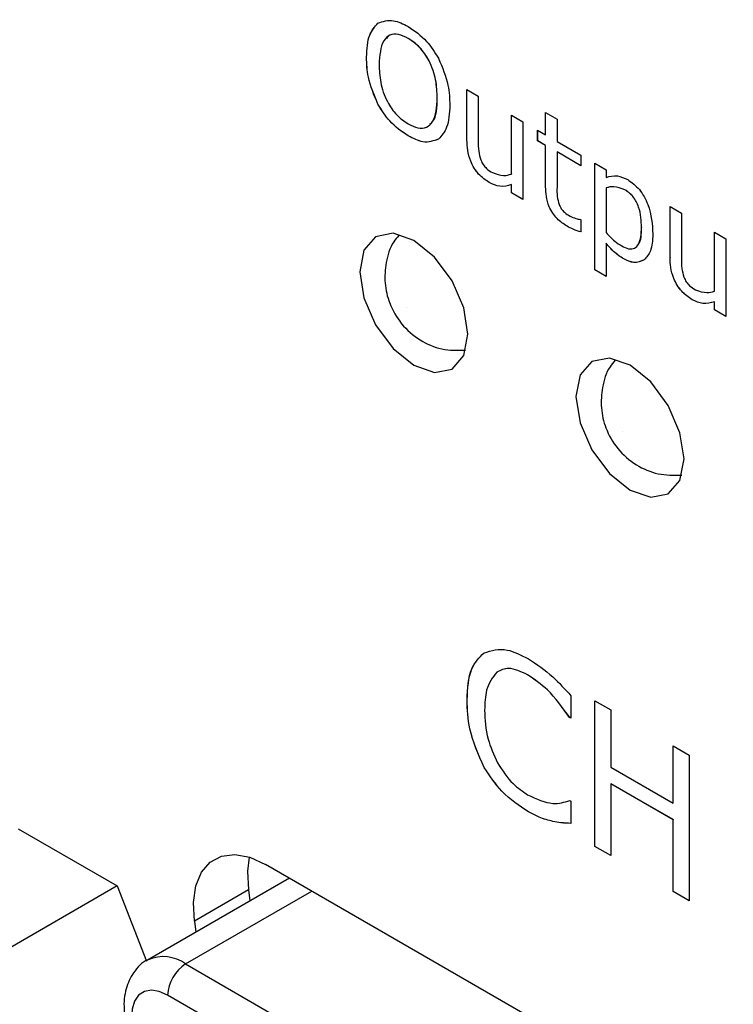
# Model space of a CAD drawing. Header units: millimetres. Extents: x 0 to 840, y 0 to 594.
# Tile 30 of 38: x 636 to 650, y 369 to 389. Entities that reach past the tile are written whole.
import ezdxf

# ---------------------------------------------------------------- set-up
doc = ezdxf.new("R2010")
doc.units = ezdxf.units.MM
doc.layers.get('0').update_dxf_attribs({"color": 3, "lineweight": 30})

msp = doc.modelspace()

# ---------------------------------------------------------------- linework, layer by layer
at = {"linetype": 'Continuous', "lineweight": 25}
for p, q in [((642.617, 388.685), (642.616, 388.685)), ((643.213, 388.389), (643.212, 388.388)), ((642.395, 388.02), (642.394, 388.019)), ((644.364, 387.387), (644.587, 387.258)), ((644.364, 386.392), (644.364, 387.387)), ((644.364, 386.392), (644.364, 387.387)), ((643.782, 387.219), (643.782, 387.219)), ((644.587, 387.258), (644.587, 386.376)), ((642.616, 387.101), (642.615, 387.101)), ((645.236, 386.884), (645.46, 386.754)), ((645.236, 385.727), (645.236, 386.884)), ((645.237, 385.728), (645.237, 386.883)), ((645.908, 386.935), (646.131, 386.806)), ((645.908, 386.496), (645.908, 386.935)), ((645.908, 386.496), (645.908, 386.935)), ((646.131, 386.806), (646.131, 386.367)), ((645.46, 386.754), (645.46, 385.23)), ((643.211, 386.477), (643.21, 386.477)), ((645.751, 386.586), (645.908, 386.496)), ((645.751, 386.38), (645.751, 386.586)), ((645.752, 386.38), (645.752, 386.586)), ((645.908, 386.496), (645.908, 386.496)), ((644.364, 386.392), (644.364, 386.392)), ((645.908, 386.289), (645.751, 386.38)), ((645.752, 386.38), (645.751, 386.38)), ((645.908, 386.29), (645.752, 386.38)), ((645.908, 385.476), (645.908, 386.29)), ((645.908, 386.29), (645.908, 386.289)), ((645.908, 385.476), (645.908, 386.289)), ((646.131, 386.367), (646.601, 386.096)), ((646.132, 386.161), (646.131, 386.16)), ((646.131, 386.16), (646.131, 385.467)), ((646.601, 385.889), (646.131, 386.16)), ((646.601, 385.89), (646.132, 386.161)), ((646.601, 386.096), (646.601, 385.889)), ((646.87, 385.941), (647.094, 385.811)), ((646.87, 383.848), (646.87, 385.941)), ((646.87, 383.848), (646.87, 385.94)), ((645.237, 385.728), (645.236, 385.727)), ((647.094, 385.811), (647.094, 385.66)), ((644.8, 385.56), (644.799, 385.56)), ((645.237, 385.521), (645.236, 385.52)), ((645.236, 385.359), (645.236, 385.52)), ((645.237, 385.359), (645.237, 385.521)), ((645.908, 385.476), (645.908, 385.476)), ((647.094, 385.455), (647.094, 384.579)), ((647.094, 385.455), (647.094, 385.455)), ((645.46, 385.23), (645.236, 385.359)), ((645.237, 385.359), (645.236, 385.359)), ((645.46, 385.231), (645.237, 385.359)), ((647.463, 385.418), (647.463, 385.417)), ((648.347, 385.088), (648.57, 384.959)), ((648.347, 384.092), (648.347, 385.088)), ((648.347, 384.093), (648.347, 385.088)), ((648.57, 384.959), (648.57, 384.077)), ((646.329, 384.703), (646.328, 384.703)), ((646.589, 384.836), (646.601, 384.829)), ((646.601, 384.829), (646.601, 384.59)), ((647.788, 384.675), (647.787, 384.674)), ((649.219, 384.584), (649.443, 384.455)), ((649.219, 383.428), (649.219, 384.584)), ((649.22, 383.428), (649.22, 384.584)), ((647.094, 384.368), (647.094, 383.718)), ((647.094, 384.368), (647.094, 384.368)), ((649.443, 384.455), (649.443, 382.93)), ((648.347, 384.093), (648.347, 384.092)), ((647.441, 384.061), (647.441, 384.061)), ((647.094, 383.718), (646.87, 383.848)), ((647.094, 383.719), (646.87, 383.848)), ((646.87, 383.848), (646.87, 383.848)), ((649.22, 383.428), (649.219, 383.428)), ((648.783, 383.261), (648.782, 383.26)), ((649.219, 383.06), (649.219, 383.221)), ((649.22, 383.221), (649.219, 383.221)), ((649.22, 383.06), (649.22, 383.221)), ((649.443, 382.93), (649.219, 383.06)), ((649.22, 383.06), (649.219, 383.06)), ((649.443, 382.931), (649.22, 383.06)), ((645.552, 375.902), (645.551, 375.901)), ((644.367, 375.407), (644.366, 375.407)), ((646.403, 375.489), (646.403, 375.048)), ((646.872, 375.392), (647.186, 375.211)), ((646.872, 372.534), (646.872, 375.392)), ((646.873, 372.534), (646.873, 375.391)), ((647.186, 375.211), (647.186, 374.089)), ((646.403, 375.048), (646.378, 375.062)), ((646.379, 375.062), (646.378, 375.062)), ((646.403, 375.049), (646.379, 375.062)), ((648.408, 374.506), (648.721, 374.325)), ((648.408, 373.384), (648.408, 374.506)), ((648.408, 373.384), (648.408, 374.505)), ((648.721, 374.325), (648.721, 371.467)), ((644.703, 374.08), (644.703, 374.08)), ((647.186, 374.089), (648.408, 373.384)), ((647.186, 373.764), (647.186, 372.353)), ((648.408, 373.058), (647.186, 373.764)), ((648.408, 373.059), (647.186, 373.764)), ((647.186, 373.764), (647.186, 373.764)), ((646.38, 373.433), (646.403, 373.42)), ((646.403, 373.42), (646.403, 372.985)), ((648.408, 373.384), (648.408, 373.384)), ((645.569, 373.215), (645.568, 373.214)), ((635.563, 372.877), (637.502, 371.758)), ((646.047, 373.025), (646.046, 373.024)), ((648.408, 371.648), (648.408, 373.059)), ((648.408, 373.059), (648.408, 373.058)), ((648.408, 371.648), (648.408, 373.058)), ((647.186, 372.353), (646.872, 372.534)), ((646.873, 372.534), (646.872, 372.534)), ((647.186, 372.354), (646.873, 372.534)), ((656.131, 363.106), (640.41, 372.182)), ((640.881, 371.91), (638.095, 370.302)), ((637.502, 371.758), (633.967, 369.717)), ((637.502, 371.758), (638.075, 370.282)), ((638.845, 370.228), (641.32, 371.657)), ((640.078, 371.681), (639.017, 371.069)), ((640.078, 371.681), (640.108, 371.464)), ((648.721, 371.467), (648.408, 371.648)), ((648.721, 371.468), (648.408, 371.648)), ((648.408, 371.648), (648.408, 371.648)), ((639.017, 371.069), (639.048, 370.852)), ((638.845, 370.228), (654.161, 361.386)), ((653.807, 360.774), (638.491, 369.615))]:
    msp.add_line(p, q, dxfattribs=at)
at = {"linetype": 'Continuous', "lineweight": 25, "flags": 128}
for points in [[(644.381, 382.586), (644.301, 383.102), (644.071, 383.632), (643.727, 384.096), (643.321, 384.423), (642.915, 384.565), (642.571, 384.498), (642.341, 384.233), (642.26, 383.811), (642.341, 383.296), (642.571, 382.766), (642.915, 382.301), (643.321, 381.974), (643.727, 381.833), (644.071, 381.9), (644.301, 382.164), (644.381, 382.586)], [(643.18, 383.117), (643.18, 383.117), (643.18, 383.117), (643.18, 383.118), (643.179, 383.118), (643.179, 383.118), (643.179, 383.118), (643.179, 383.118), (643.179, 383.117), (643.179, 383.117), (643.179, 383.117), (643.179, 383.116), (643.179, 383.116), (643.18, 383.116), (643.18, 383.116), (643.18, 383.116), (643.18, 383.117)], [(648.624, 380.137), (648.543, 380.652), (648.313, 381.183), (647.969, 381.647), (647.563, 381.974), (647.158, 382.115), (646.813, 382.048), (646.584, 381.784), (646.503, 381.362), (646.584, 380.846), (646.813, 380.316), (647.158, 379.852), (647.563, 379.525), (647.969, 379.384), (648.313, 379.45), (648.543, 379.715), (648.624, 380.137)], [(647.423, 380.667), (647.423, 380.668), (647.423, 380.668), (647.422, 380.668), (647.422, 380.669), (647.422, 380.669), (647.422, 380.669), (647.421, 380.668), (647.421, 380.668), (647.421, 380.668), (647.422, 380.667), (647.422, 380.667), (647.422, 380.667), (647.422, 380.667), (647.423, 380.667), (647.423, 380.667), (647.423, 380.667)], [(639.017, 371.069), (638.997, 371.436), (639.044, 371.76), (639.156, 372.027), (639.327, 372.224), (639.549, 372.341), (639.812, 372.374), (640.104, 372.32), (640.41, 372.182)], [(640.093, 372.323), (640.058, 372.048), (640.078, 371.681)], [(638.491, 369.615), (638.328, 369.688), (638.173, 369.712), (638.036, 369.686), (637.923, 369.613), (637.841, 369.495), (637.794, 369.34), (637.786, 369.155), (637.815, 368.952)]]:
    msp.add_lwpolyline(points, dxfattribs=at)
at = {"linetype": 'Continuous', "lineweight": 25}
for centre, radius, start, end in [((638.406, 369.633), 0.739, 53.5933, 113.6953), ((639.259, 369.58), 0.768, 122.6055, 177.3945)]:
    msp.add_arc(centre, radius, start, end, dxfattribs=at)
for points, knots in [([(642.616, 388.685), (642.714, 388.72), (642.889, 388.783), (643.112, 388.671), (643.21, 388.622)], [0, 0, 0, 0, 0.558184, 1, 1, 1, 1]), ([(642.394, 388.019), (642.402, 388.177), (642.415, 388.459), (642.555, 388.616), (642.616, 388.685)], [0, 0, 0, 0, 0.56042, 1, 1, 1, 1]), ([(642.395, 388.02), (642.403, 388.178), (642.416, 388.459), (642.556, 388.616), (642.617, 388.685)], [0, 0, 0, 0, 0.56042, 1, 1, 1, 1]), ([(643.21, 388.622), (643.337, 388.536), (643.562, 388.384), (643.731, 388.116), (643.806, 387.998)], [0, 0, 0, 0, 0.5598415, 1, 1, 1, 1]), ([(643.212, 388.388), (643.146, 388.42), (643.016, 388.485), (642.843, 388.465), (642.668, 388.3), (642.652, 388.051), (642.641, 387.877)], [0, 0, 0, 0, 0.187221, 0.374001, 0.561092, 1, 1, 1, 1]), ([(643.213, 388.389), (643.148, 388.42), (643.018, 388.483), (642.864, 388.476), (642.807, 388.412), (642.786, 388.389)], [0, 0, 0, 0, 0.391728, 0.782531, 1, 1, 1, 1]), ([(643.782, 387.219), (643.777, 387.334), (643.768, 387.565), (643.65, 387.926), (643.443, 388.23), (643.289, 388.336), (643.212, 388.388)], [0, 0, 0, 0, 0.281049, 0.560521, 0.780005, 1, 1, 1, 1]), ([(643.782, 387.219), (643.778, 387.335), (643.769, 387.565), (643.651, 387.926), (643.444, 388.231), (643.29, 388.336), (643.213, 388.389)], [0, 0, 0, 0, 0.281049, 0.560521, 0.780005, 1, 1, 1, 1]), ([(642.615, 387.101), (642.541, 387.28), (642.407, 387.6), (642.398, 387.891), (642.394, 388.019)], [0, 0, 0, 0, 0.558253, 1, 1, 1, 1]), ([(642.616, 387.101), (642.542, 387.28), (642.408, 387.6), (642.399, 387.891), (642.395, 388.02)], [0, 0, 0, 0, 0.558253, 1, 1, 1, 1]), ([(643.806, 387.998), (643.881, 387.819), (644.015, 387.498), (644.024, 387.206), (644.028, 387.076)], [0, 0, 0, 0, 0.558244, 1, 1, 1, 1]), ([(642.641, 387.877), (642.645, 387.762), (642.654, 387.532), (642.773, 387.17), (642.981, 386.867), (643.135, 386.761), (643.212, 386.709)], [0, 0, 0, 0, 0.281098, 0.560452, 0.780034, 1, 1, 1, 1]), ([(643.212, 386.709), (643.277, 386.677), (643.407, 386.613), (643.579, 386.634), (643.755, 386.797), (643.771, 387.045), (643.782, 387.219)], [0, 0, 0, 0, 0.187184, 0.374022, 0.561095, 1, 1, 1, 1]), ([(643.639, 386.711), (643.657, 386.725), (643.773, 386.819), (643.778, 387.036), (643.782, 387.219)], [0, 0, 0, 0, 0.155822, 1, 1, 1, 1]), ([(643.21, 386.477), (643.084, 386.562), (642.859, 386.714), (642.69, 386.983), (642.615, 387.101)], [0, 0, 0, 0, 0.55992, 1, 1, 1, 1]), ([(643.211, 386.477), (643.085, 386.563), (642.859, 386.715), (642.69, 386.983), (642.616, 387.101)], [0, 0, 0, 0, 0.55992, 1, 1, 1, 1]), ([(644.028, 387.076), (644.02, 386.919), (644.007, 386.639), (643.867, 386.482), (643.806, 386.414)], [0, 0, 0, 0, 0.560491, 1, 1, 1, 1]), ([(643.806, 386.414), (643.709, 386.377), (643.534, 386.311), (643.31, 386.426), (643.21, 386.477)], [0, 0, 0, 0, 0.558184, 1, 1, 1, 1]), ([(643.807, 386.414), (643.709, 386.377), (643.535, 386.311), (643.31, 386.426), (643.211, 386.477)], [0, 0, 0, 0, 0.558184, 1, 1, 1, 1]), ([(644.799, 385.56), (644.727, 385.609), (644.585, 385.706), (644.432, 385.96), (644.371, 386.195), (644.366, 386.326), (644.364, 386.392)], [0, 0, 0, 0, 0.279837, 0.558037, 0.77867, 1, 1, 1, 1]), ([(644.8, 385.56), (644.728, 385.609), (644.586, 385.706), (644.432, 385.96), (644.372, 386.196), (644.367, 386.327), (644.364, 386.392)], [0, 0, 0, 0, 0.279837, 0.558037, 0.77867, 1, 1, 1, 1]), ([(644.587, 386.376), (644.586, 386.31), (644.584, 386.192), (644.62, 386.06), (644.636, 386.003)], [0, 0, 0, 0, 0.5615296, 1, 1, 1, 1]), ([(644.636, 386.003), (644.651, 385.971), (644.68, 385.908), (644.761, 385.817), (644.824, 385.779), (644.863, 385.755)], [0, 0, 0, 0, 0.27985, 0.559257, 1, 1, 1, 1]), ([(644.863, 385.755), (644.939, 385.729), (645.076, 385.68), (645.187, 385.713), (645.236, 385.727)], [0, 0, 0, 0, 0.5582452, 1, 1, 1, 1]), ([(647.094, 385.66), (647.165, 385.682), (647.292, 385.72), (647.449, 385.649), (647.518, 385.618)], [0, 0, 0, 0, 0.560388, 1, 1, 1, 1]), ([(645.236, 385.52), (645.163, 385.497), (645.033, 385.456), (644.87, 385.528), (644.799, 385.56)], [0, 0, 0, 0, 0.560843, 1, 1, 1, 1]), ([(645.237, 385.521), (645.164, 385.497), (645.034, 385.456), (644.871, 385.528), (644.8, 385.56)], [0, 0, 0, 0, 0.560843, 1, 1, 1, 1]), ([(646.328, 384.703), (646.261, 384.747), (646.127, 384.834), (645.969, 385.067), (645.914, 385.291), (645.91, 385.414), (645.908, 385.476)], [0, 0, 0, 0, 0.280543, 0.55815, 0.778666, 1, 1, 1, 1]), ([(646.329, 384.703), (646.261, 384.747), (646.127, 384.834), (645.97, 385.067), (645.915, 385.291), (645.91, 385.414), (645.908, 385.476)], [0, 0, 0, 0, 0.280543, 0.55815, 0.778666, 1, 1, 1, 1]), ([(646.131, 385.467), (646.129, 385.408), (646.125, 385.303), (646.156, 385.184), (646.17, 385.132)], [0, 0, 0, 0, 0.562041, 1, 1, 1, 1]), ([(647.463, 385.418), (647.388, 385.447), (647.253, 385.498), (647.143, 385.468), (647.094, 385.455)], [0, 0, 0, 0, 0.558164, 1, 1, 1, 1]), ([(647.463, 385.417), (647.387, 385.446), (647.252, 385.498), (647.142, 385.468), (647.094, 385.455)], [0, 0, 0, 0, 0.558164, 1, 1, 1, 1]), ([(647.518, 385.618), (647.598, 385.56), (647.758, 385.445), (647.982, 385.024), (647.999, 384.737), (648.011, 384.545)], [0, 0, 0, 0, 0.250024, 0.500083, 1, 1, 1, 1]), ([(647.788, 384.675), (647.783, 384.807), (647.777, 384.973), (647.689, 385.186), (647.603, 385.32), (647.519, 385.379), (647.463, 385.418)], [0, 0, 0, 0, 0.499793, 0.625452, 0.750889, 1, 1, 1, 1]), ([(647.787, 384.674), (647.783, 384.807), (647.777, 384.973), (647.688, 385.186), (647.602, 385.32), (647.519, 385.378), (647.463, 385.417)], [0, 0, 0, 0, 0.499793, 0.625452, 0.750889, 1, 1, 1, 1]), ([(646.17, 385.132), (646.184, 385.102), (646.211, 385.042), (646.29, 384.96), (646.349, 384.924), (646.386, 384.902)], [0, 0, 0, 0, 0.27954, 0.558865, 1, 1, 1, 1]), ([(646.386, 384.902), (646.425, 384.884), (646.494, 384.852), (646.56, 384.841), (646.589, 384.836)], [0, 0, 0, 0, 0.55957, 1, 1, 1, 1]), ([(646.601, 384.59), (646.551, 384.606), (646.461, 384.634), (646.368, 384.682), (646.328, 384.703)], [0, 0, 0, 0, 0.560003, 1, 1, 1, 1]), ([(646.602, 384.591), (646.552, 384.606), (646.461, 384.634), (646.369, 384.682), (646.329, 384.703)], [0, 0, 0, 0, 0.560003, 1, 1, 1, 1]), ([(647.403, 384.315), (647.448, 384.293), (647.537, 384.249), (647.656, 384.263), (647.772, 384.383), (647.781, 384.554), (647.787, 384.674)], [0, 0, 0, 0, 0.187163, 0.373807, 0.560752, 1, 1, 1, 1]), ([(647.706, 384.33), (647.714, 384.337), (647.786, 384.403), (647.787, 384.547), (647.788, 384.675)], [0, 0, 0, 0, 0.112894, 1, 1, 1, 1]), ([(643.026, 384.522), (642.992, 384.481), (642.863, 384.33), (642.768, 383.999), (642.739, 383.587), (642.836, 383.167), (643.065, 382.769), (643.426, 382.457), (643.868, 382.265), (644.18, 382.267), (644.336, 382.269)], [0, 0, 0, 0, 0.048727, 0.181087, 0.303849, 0.426614, 0.569273, 0.717244, 0.857683, 1, 1, 1, 1]), ([(647.094, 384.579), (647.149, 384.519), (647.248, 384.411), (647.356, 384.344), (647.403, 384.315)], [0, 0, 0, 0, 0.559895, 1, 1, 1, 1]), ([(648.011, 384.545), (648.004, 384.426), (647.993, 384.214), (647.886, 384.095), (647.839, 384.043)], [0, 0, 0, 0, 0.560292, 1, 1, 1, 1]), ([(647.441, 384.061), (647.372, 384.105), (647.25, 384.185), (647.141, 384.312), (647.094, 384.368)], [0, 0, 0, 0, 0.5595, 1, 1, 1, 1]), ([(647.441, 384.061), (647.373, 384.105), (647.251, 384.185), (647.142, 384.312), (647.094, 384.368)], [0, 0, 0, 0, 0.5595, 1, 1, 1, 1]), ([(648.783, 383.261), (648.711, 383.31), (648.569, 383.407), (648.416, 383.661), (648.355, 383.896), (648.35, 384.027), (648.347, 384.093)], [0, 0, 0, 0, 0.279837, 0.558037, 0.77867, 1, 1, 1, 1]), ([(648.782, 383.26), (648.711, 383.309), (648.568, 383.406), (648.415, 383.66), (648.354, 383.896), (648.349, 384.027), (648.347, 384.092)], [0, 0, 0, 0, 0.279837, 0.558037, 0.77867, 1, 1, 1, 1]), ([(648.57, 384.077), (648.569, 384.011), (648.567, 383.893), (648.603, 383.761), (648.619, 383.703)], [0, 0, 0, 0, 0.56153, 1, 1, 1, 1]), ([(647.839, 384.043), (647.775, 384.013), (647.661, 383.959), (647.508, 384.029), (647.441, 384.061)], [0, 0, 0, 0, 0.559205, 1, 1, 1, 1]), ([(647.84, 384.043), (647.776, 384.013), (647.661, 383.959), (647.509, 384.03), (647.441, 384.061)], [0, 0, 0, 0, 0.559205, 1, 1, 1, 1]), ([(648.619, 383.703), (648.634, 383.672), (648.663, 383.609), (648.744, 383.517), (648.807, 383.479), (648.846, 383.456)], [0, 0, 0, 0, 0.27985, 0.559257, 1, 1, 1, 1]), ([(648.846, 383.456), (648.922, 383.429), (649.059, 383.381), (649.17, 383.414), (649.219, 383.428)], [0, 0, 0, 0, 0.558245, 1, 1, 1, 1]), ([(649.219, 383.221), (649.146, 383.198), (649.016, 383.156), (648.853, 383.229), (648.782, 383.26)], [0, 0, 0, 0, 0.560843, 1, 1, 1, 1]), ([(649.22, 383.221), (649.147, 383.198), (649.017, 383.157), (648.854, 383.229), (648.783, 383.261)], [0, 0, 0, 0, 0.560843, 1, 1, 1, 1]), ([(647.269, 382.072), (647.234, 382.032), (647.106, 381.88), (647.011, 381.55), (646.982, 381.137), (647.078, 380.718), (647.307, 380.32), (647.668, 380.007), (648.111, 379.815), (648.422, 379.818), (648.579, 379.82)], [0, 0, 0, 0, 0.048727, 0.181087, 0.303849, 0.426614, 0.569273, 0.717244, 0.857683, 1, 1, 1, 1]), ([(644.699, 376.331), (644.844, 376.376), (645.103, 376.454), (645.427, 376.289), (645.57, 376.216)], [0, 0, 0, 0, 0.558295, 1, 1, 1, 1]), ([(644.366, 375.407), (644.378, 375.63), (644.398, 376.03), (644.607, 376.239), (644.699, 376.331)], [0, 0, 0, 0, 0.5604, 1, 1, 1, 1]), ([(644.367, 375.407), (644.379, 375.631), (644.399, 376.03), (644.608, 376.24), (644.7, 376.332)], [0, 0, 0, 0, 0.5604, 1, 1, 1, 1]), ([(645.57, 376.216), (645.732, 376.107), (646.023, 375.912), (646.286, 375.619), (646.403, 375.489)], [0, 0, 0, 0, 0.559441, 1, 1, 1, 1]), ([(645.552, 375.902), (645.423, 375.963), (645.194, 376.072), (645.026, 375.991), (644.951, 375.955)], [0, 0, 0, 0, 0.559583, 1, 1, 1, 1]), ([(645.551, 375.901), (645.422, 375.963), (645.193, 376.072), (645.025, 375.99), (644.951, 375.954)], [0, 0, 0, 0, 0.559583, 1, 1, 1, 1]), ([(644.951, 375.954), (644.869, 375.849), (644.724, 375.659), (644.715, 375.344), (644.711, 375.206)], [0, 0, 0, 0, 0.558124, 1, 1, 1, 1]), ([(646.378, 375.062), (646.238, 375.258), (645.989, 375.607), (645.685, 375.812), (645.551, 375.901)], [0, 0, 0, 0, 0.559781, 1, 1, 1, 1]), ([(646.379, 375.062), (646.239, 375.258), (645.989, 375.608), (645.685, 375.812), (645.552, 375.902)], [0, 0, 0, 0, 0.559781, 1, 1, 1, 1]), ([(644.703, 374.08), (644.589, 374.337), (644.385, 374.799), (644.372, 375.22), (644.366, 375.407)], [0, 0, 0, 0, 0.5580112, 1, 1, 1, 1]), ([(644.703, 374.08), (644.59, 374.338), (644.386, 374.799), (644.373, 375.221), (644.367, 375.407)], [0, 0, 0, 0, 0.5580112, 1, 1, 1, 1]), ([(644.711, 375.206), (644.719, 375.019), (644.733, 374.687), (644.891, 374.331), (644.961, 374.174)], [0, 0, 0, 0, 0.560353, 1, 1, 1, 1]), ([(645.568, 373.214), (645.388, 373.331), (645.065, 373.54), (644.813, 373.915), (644.703, 374.08)], [0, 0, 0, 0, 0.560391, 1, 1, 1, 1]), ([(645.569, 373.215), (645.388, 373.332), (645.066, 373.54), (644.814, 373.915), (644.703, 374.08)], [0, 0, 0, 0, 0.560391, 1, 1, 1, 1]), ([(644.961, 374.174), (645.058, 374.026), (645.233, 373.76), (645.456, 373.613), (645.554, 373.548)], [0, 0, 0, 0, 0.558448, 1, 1, 1, 1]), ([(645.554, 373.548), (645.725, 373.469), (646.03, 373.328), (646.273, 373.401), (646.38, 373.433)], [0, 0, 0, 0, 0.559231, 1, 1, 1, 1]), ([(646.046, 373.024), (645.959, 373.047), (645.802, 373.088), (645.64, 373.176), (645.568, 373.214)], [0, 0, 0, 0, 0.560004, 1, 1, 1, 1]), ([(646.047, 373.025), (645.959, 373.048), (645.803, 373.088), (645.641, 373.176), (645.569, 373.215)], [0, 0, 0, 0, 0.560004, 1, 1, 1, 1]), ([(646.403, 372.985), (646.337, 372.988), (646.221, 372.992), (646.1, 373.014), (646.046, 373.024)], [0, 0, 0, 0, 0.5600721, 1, 1, 1, 1]), ([(646.403, 372.986), (646.338, 372.988), (646.222, 372.993), (646.1, 373.015), (646.047, 373.025)], [0, 0, 0, 0, 0.5600721, 1, 1, 1, 1]), ([(638.12, 370.311), (638.112, 370.309), (637.988, 370.27), (637.813, 370.066), (637.656, 369.735), (637.62, 369.378), (637.665, 369.134), (637.684, 369.03)], [0, 0, 0, 0, 0.015787, 0.275924, 0.520363, 0.79599, 1, 1, 1, 1])]:
    msp.add_open_spline(points, degree=3, knots=knots, dxfattribs=at)

doc.saveas('drawing.dxf')
